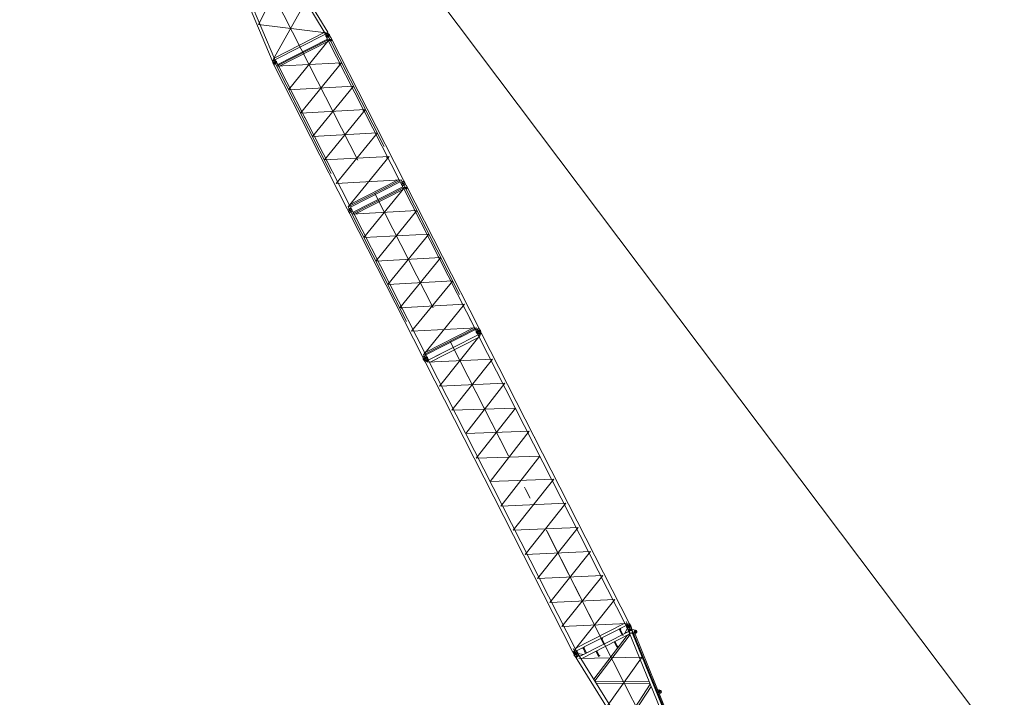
# Model space of a CAD drawing. Extents: x 34350 to 201729, y 12094 to 164960.
# Tile 68 of 70: x 149600 to 185200, y 83505 to 107999. Entities that reach past the tile are written whole.
import ezdxf

# ---------------------------------------------------------------- set-up
doc = ezdxf.new("R2010")
doc.units = 0
doc.header["$LTSCALE"] = 150
doc.header["$MEASUREMENT"] = 0
doc.linetypes.add('CENTER', pattern=[50.5, 30, -9, 2.5, -9])
doc.linetypes.add('HIDDEN', pattern=[12.6, 8.4, -4.2])
doc.layers.add('11', color=251, linetype='Continuous')
doc.layers.add('5', color=94, linetype='Continuous')

# ---------------------------------------------------------------- blocks, each defined once
blk = doc.blocks.new('*G78')
at = {"layer": '11', "color": 251, "linetype": 'Continuous', "lineweight": 9}
for p, q in [((166171, 96613), (164374, 95697)), ((166217, 96523), (164420, 95607)), ((166109, 96704), (166118, 96687)), ((166118, 96687), (166109, 96704)), ((166256, 96768), (166114, 96695)), ((166172, 96611), (166118, 96687)), ((166226, 96652), (166149, 96804)), ((166161, 96626), (166223, 96657)), ((166176, 96604), (166172, 96611)), ((166181, 96593), (166176, 96604)), ((166181, 96593), (166241, 96623)), ((166181, 96593), (171519, 86118)), ((166285, 96689), (166223, 96657)), ((166300, 96653), (166241, 96623)), ((166261, 96759), (166252, 96777)), ((166252, 96777), (166261, 96759)), ((166261, 96759), (166291, 96671)), ((166273, 96536), (166273, 96536)), ((166291, 96671), (166294, 96664)), ((166294, 96664), (166300, 96653)), ((166300, 96653), (171646, 86160)), ((164198, 95719), (164341, 95792)), ((164310, 95675), (164234, 95825)), ((164336, 95801), (164345, 95783)), ((164345, 95783), (164336, 95801)), ((164375, 95695), (164345, 95783)), ((164374, 95697), (164913, 95972)), ((164420, 95607), (164959, 95881)), ((164203, 95710), (164194, 95728)), ((164194, 95728), (164203, 95710)), ((164203, 95710), (164256, 95635)), ((164246, 95650), (164307, 95681)), ((169603, 85142), (164249, 95651)), ((164256, 95635), (164260, 95628)), ((164260, 95628), (164266, 95617)), ((164266, 95617), (164325, 95647)), ((164369, 95713), (164307, 95681)), ((164384, 95677), (164325, 95647)), ((164379, 95688), (164375, 95695)), ((164384, 95677), (164379, 95688)), ((169721, 85202), (164385, 95678)), ((171483, 86188), (169686, 85273)), ((171674, 85959), (171529, 86244)), ((171637, 86178), (171578, 86148)), ((171642, 86168), (171637, 86178)), ((171646, 86160), (171642, 86168)), ((171700, 86085), (171646, 86160)), ((171529, 86098), (169732, 85182)), ((171519, 86118), (171578, 86148)), ((171519, 86118), (171524, 86107)), ((171524, 86107), (171528, 86100)), ((171528, 86100), (171557, 86012)), ((171534, 86083), (171595, 86114)), ((171557, 86012), (171566, 85994)), ((171704, 86076), (171562, 86003)), ((171657, 86145), (171595, 86114)), ((171709, 86067), (171700, 86085)), ((169686, 85273), (170224, 85547)), ((169732, 85182), (170270, 85457)), ((169603, 85142), (169662, 85172)), ((169608, 85131), (169603, 85142)), ((169612, 85124), (169608, 85131)), ((169642, 85036), (169612, 85124)), ((169758, 84983), (169613, 85268)), ((169618, 85106), (169680, 85138)), ((169646, 85027), (169789, 85100)), ((169721, 85202), (169662, 85172)), ((169741, 85169), (169680, 85138)), ((169721, 85202), (169727, 85192)), ((169727, 85192), (169731, 85184)), ((169731, 85184), (169784, 85109)), ((169784, 85109), (169793, 85091)), ((169651, 85018), (169642, 85036))]:
    blk.add_line(p, q, dxfattribs=at)
at = {"layer": '11', "color": 251, "linetype": 'CENTER', "lineweight": 9}
for p, q in [((164780, 94753), (166253, 96598)), ((170675, 85552), (165227, 96244)), ((165227, 96244), (170675, 85552)), ((166696, 95729), (164338, 95622)), ((165223, 93884), (166696, 95729)), ((167139, 94861), (164780, 94753)), ((165725, 93046), (167139, 94861)), ((167522, 93962), (165223, 93884)), ((166108, 92147), (167522, 93962)), ((168024, 93123), (165725, 93046)), ((166610, 91309), (168024, 93123)), ((168407, 92224), (166108, 92147)), ((166993, 90409), (168407, 92224)), ((168909, 91386), (166610, 91309)), ((167437, 89541), (168909, 91386)), ((169351, 90517), (166993, 90409)), ((167879, 88672), (169351, 90517)), ((169794, 89648), (167437, 89541)), ((168321, 87803), (169794, 89648)), ((170237, 88780), (167879, 88672)), ((168764, 86935), (170237, 88780)), ((170680, 87911), (168321, 87803)), ((169207, 86066), (170680, 87911)), ((171122, 87042), (168764, 86935)), ((169649, 85197), (171122, 87042)), ((171565, 86173), (169207, 86066))]:
    blk.add_line(p, q, dxfattribs=at)
at = {"layer": '11', "color": 251, "linetype": 'Continuous', "lineweight": 9}
for centre in [(166185, 96732), (164270, 95756)]:
    blk.add_circle(centre, 40, dxfattribs=at)
for centre, radius, start, end in [((166181, 96741), 80, 117, -153), ((166181, 96741), 80, 27, 117), ((164265, 95765), 80, 117, -153), ((164265, 95765), 80, 27, 117), ((165880, 92596), 66.8, -160.0381, -153.0031), ((168155, 92867), 66, 19.9175, 27.0286), ((171638, 86031), 80, -153, -63), ((171638, 86031), 80, -63, 27), ((169722, 85055), 80, -63, 27), ((169722, 85055), 80, -153, -63)]:
    blk.add_arc(centre, radius, start, end, dxfattribs=at)
blk = doc.blocks.new('*G79')
at = {"layer": '11', "color": 251, "linetype": 'CENTER', "lineweight": 9}
for p, q in [((159262, 110039), (159141, 109978)), ((159235, 109944), (159151, 110108)), ((158232, 107820), (159261, 109882)), ((159182, 109899), (159179, 109904)), ((159299, 109965), (159304, 109956)), ((159779, 106936), (158418, 109609)), ((157693, 109239), (157574, 109179)), ((157608, 109259), (157666, 109146)), ((157700, 109086), (159974, 108707)), ((159974, 108707), (158768, 106557)), ((160681, 107530), (158232, 107820)), ((160694, 107508), (160766, 107368)), ((160778, 107445), (160695, 107402)), ((158737, 106498), (158742, 106489)), ((158775, 106424), (158868, 106472)), ((158779, 106532), (158850, 106392)), ((158836, 106536), (158831, 106546))]:
    blk.add_line(p, q, dxfattribs=at)
at = {"layer": '11', "color": 251, "linetype": 'Continuous', "lineweight": 9}
for p, q in [((159262, 110039), (159259, 110043)), ((159309, 109947), (159262, 110039)), ((159264, 110035), (159262, 110039)), ((157739, 109145), (159186, 109882)), ((159237, 109830), (157757, 109076)), ((159139, 109982), (159141, 109978)), ((159141, 109978), (159187, 109888)), ((159141, 109978), (159144, 109973)), ((159187, 109888), (159307, 109950)), ((159187, 109888), (159195, 109892)), ((159210, 109875), (159187, 109888)), ((159218, 109891), (159210, 109875)), ((159210, 109875), (160646, 107494)), ((159287, 109927), (159218, 109891)), ((159304, 109916), (159287, 109927)), ((159304, 109916), (159309, 109947)), ((160736, 107545), (159304, 109916)), ((157573, 109179), (157571, 109183)), ((157620, 109086), (157573, 109179)), ((157613, 109100), (157611, 109105)), ((157739, 109150), (157619, 109089)), ((157649, 109072), (157620, 109086)), ((157649, 109072), (157650, 109092)), ((158725, 106520), (157649, 109072)), ((157650, 109092), (157719, 109128)), ((157691, 109244), (157694, 109240)), ((157694, 109240), (157739, 109150)), ((157719, 109128), (157737, 109124)), ((157734, 109161), (157731, 109166)), ((157739, 109150), (157732, 109147)), ((157737, 109124), (157739, 109150)), ((157737, 109124), (158819, 106563)), ((158797, 106609), (160630, 107543)), ((160630, 107543), (160651, 107475)), ((160694, 107508), (160732, 107528)), ((160746, 107522), (160699, 107498)), ((160729, 107526), (160736, 107545)), ((160732, 107528), (160736, 107521)), ((160736, 107521), (160746, 107522)), ((160746, 107522), (160789, 107439)), ((160651, 107475), (158823, 106544)), ((160646, 107494), (160660, 107491)), ((160653, 107474), (160699, 107498)), ((160660, 107482), (160653, 107474)), ((160695, 107391), (160653, 107474)), ((160694, 107508), (160656, 107489)), ((160656, 107489), (160660, 107482)), ((160666, 107463), (160747, 107504)), ((160696, 107504), (160759, 107380)), ((158744, 106515), (158725, 106520)), ((158737, 106498), (158784, 106522)), ((158744, 106506), (158737, 106498)), ((158737, 106498), (158779, 106415)), ((158779, 106532), (158740, 106513)), ((158740, 106513), (158744, 106506)), ((158750, 106411), (158893, 106484)), ((158779, 106532), (158817, 106552)), ((158781, 106528), (158850, 106392)), ((158831, 106546), (158784, 106522)), ((158819, 106563), (158813, 106550)), ((158817, 106552), (158820, 106545)), ((158820, 106545), (158831, 106546)), ((158873, 106463), (158831, 106546))]:
    blk.add_line(p, q, dxfattribs=at)
at = {"layer": '11', "color": 251, "linetype": 'HIDDEN', "lineweight": 9}
for p, q in [((159287, 109927), (159218, 109891)), ((157650, 109092), (157719, 109128)), ((160660, 107491), (160729, 107526)), ((158813, 106550), (158744, 106515))]:
    blk.add_line(p, q, dxfattribs=at)
at = {"layer": '11', "color": 251, "linetype": 'Continuous', "lineweight": 9}
for centre, radius in [((159202, 110008), 25.5), ((157633, 109209), 25.5), ((160737, 107424), 27.5), ((158822, 106448), 27.5)]:
    blk.add_circle(centre, radius, dxfattribs=at)
for centre, radius, start, end in [((159199, 110013), 67.5, 117, -153), ((159199, 110013), 67.5, 27, 117), ((159204, 110004), 67.5, -63, 27), ((159204, 110004), 67.5, -153, -63), ((157631, 109214), 67.5, 117, -153), ((157631, 109214), 67.5, 27, 117), ((160742, 107415), 52.5, -153, 27), ((158826, 106439), 52.5, -153, 27)]:
    blk.add_arc(centre, radius, start, end, dxfattribs=at)
blk = doc.blocks.new('*G80')
at = {"layer": '11', "color": 251, "linetype": 'Continuous', "lineweight": 9}
for p, q in [((169846, 84984), (171623, 85889)), ((171282, 85950), (171331, 85975)), ((171284, 85947), (171282, 85950)), ((171333, 85972), (171284, 85947)), ((171288, 85949), (171315, 85962)), ((171381, 85766), (171288, 85949)), ((171315, 85962), (171408, 85780)), ((171331, 85975), (171333, 85972)), ((171576, 86000), (171482, 85818)), ((171482, 85818), (171615, 85885)), ((171571, 86014), (171568, 86019)), ((171608, 85921), (171571, 86014)), ((171618, 85897), (171576, 86000)), ((171608, 85921), (171733, 85972)), ((171614, 85910), (171621, 85917)), ((175421, 76544), (171614, 85910)), ((171615, 85885), (171618, 85897)), ((171621, 85917), (171726, 85959)), ((171696, 86065), (171693, 86070)), ((171733, 85972), (171696, 86065)), ((171726, 85959), (171737, 85960)), ((171737, 85960), (171733, 85972)), ((171736, 85960), (171810, 85779)), ((171751, 85950), (171742, 85945)), ((171871, 85930), (171751, 85950)), ((171762, 85815), (171832, 85843)), ((173208, 82258), (171762, 85815)), ((171819, 85784), (171892, 85829)), ((171832, 85843), (173277, 82286)), ((171661, 85795), (169900, 84898)), ((171559, 85743), (170358, 84160)), ((170398, 84096), (171670, 85773)), ((170621, 85613), (170670, 85638)), ((170623, 85610), (170621, 85613)), ((170672, 85635), (170623, 85610)), ((170628, 85612), (170654, 85626)), ((170721, 85430), (170628, 85612)), ((170654, 85626), (170747, 85443)), ((170670, 85638), (170672, 85635)), ((171097, 85508), (171190, 85325)), ((171217, 85339), (171124, 85521)), ((171661, 85795), (171559, 85743)), ((171810, 85779), (171819, 85784)), ((176162, 75073), (171810, 85779)), ((169775, 85099), (169772, 85104)), ((169828, 85014), (169775, 85099)), ((169842, 84991), (169783, 85087)), ((169783, 85087), (169986, 85055)), ((169962, 85278), (170011, 85303)), ((169964, 85274), (169962, 85278)), ((170013, 85299), (169964, 85274)), ((169969, 85276), (169995, 85290)), ((170062, 85094), (169969, 85276)), ((169995, 85290), (170088, 85108)), ((170011, 85303), (170013, 85299)), ((170437, 85171), (170530, 84989)), ((170557, 85003), (170464, 85185)), ((171235, 85348), (171186, 85323)), ((171186, 85323), (171187, 85319)), ((171187, 85319), (171236, 85344)), ((171190, 85325), (171217, 85339)), ((171236, 85344), (171235, 85348)), ((169660, 85028), (169658, 85032)), ((169713, 84943), (169660, 85028)), ((169707, 84953), (169704, 84958)), ((169713, 84943), (169828, 85014)), ((169721, 84933), (169713, 84943)), ((169721, 84933), (169762, 84867)), ((169762, 84867), (175775, 75199)), ((169821, 85024), (169819, 85029)), ((169833, 85003), (169828, 85014)), ((175174, 76418), (169833, 85003)), ((169853, 84988), (169842, 84991)), ((169986, 85055), (169853, 84988)), ((170575, 85012), (170526, 84987)), ((170526, 84987), (170527, 84983)), ((170527, 84983), (170576, 85008)), ((170530, 84989), (170557, 85003)), ((170576, 85008), (170575, 85012)), ((170132, 84523), (170135, 84518)), ((170404, 84085), (172363, 84066)), ((172392, 83996), (170448, 84015)), ((172398, 83979), (171411, 82467)), ((171452, 82401), (172431, 83901)), ((172721, 83764), (172642, 83732)), ((172687, 83621), (172766, 83653)), ((171464, 82382), (173113, 82221)), ((173143, 82148), (171511, 82307)), ((173277, 82286), (173208, 82258)), ((173154, 82120), (172462, 80778)), ((172505, 80708), (173189, 82035)), ((173418, 81759), (173423, 81761)), ((173519, 81511), (173418, 81759)), ((173418, 81731), (173427, 81736)), ((173492, 81465), (173418, 81731)), ((173423, 81761), (173524, 81514)), ((173424, 81761), (173524, 81514)), ((173427, 81736), (173531, 81481)), ((173559, 81499), (173742, 81573)), ((173559, 81499), (173742, 81573)), ((173744, 81567), (173562, 81493)), ((173641, 81525), (173744, 81567)), ((173744, 81567), (173671, 81449)), ((173744, 81574), (173844, 81577)), ((173744, 81574), (173844, 81577)), ((173844, 81571), (173744, 81567)), ((173844, 81577), (173844, 81571)), ((173531, 81481), (173492, 81465)), ((173496, 81457), (173523, 81390)), ((173500, 81458), (173527, 81392)), ((173633, 81521), (173501, 81468)), ((173634, 81517), (173502, 81464)), ((173533, 81389), (173664, 81443)), ((173534, 81386), (173666, 81438)), ((173667, 81448), (173640, 81515)), ((173671, 81450), (173641, 81525)), ((173670, 81450), (173644, 81517)), ((173861, 80381), (172525, 80675)), ((172577, 80592), (173893, 80302)), ((173912, 80256), (173508, 79095)), ((173556, 79018), (173952, 80158)), ((174269, 79376), (173559, 79014)), ((173586, 78971), (174289, 79329)), ((174433, 79328), (174442, 79332)), ((174442, 79332), (174720, 78954)), ((173590, 78963), (174605, 78551)), ((174641, 78461), (173653, 78862)), ((174657, 78803), (174648, 78799)), ((174723, 78893), (174657, 78803)), ((174674, 78382), (174546, 77427)), ((174604, 77334), (174727, 78251)), ((175059, 77433), (175055, 76609)), ((175126, 76779), (175128, 77263)), ((175124, 76497), (175126, 76794)), ((175388, 76624), (175128, 76491)), ((175143, 76402), (175451, 76559)), ((175451, 76559), (176039, 75112)), ((175640, 76516), (175536, 76612)), ((175536, 76612), (175640, 76516)), ((175922, 75150), (175143, 76402)), ((175613, 76403), (176547, 75540)), ((175640, 76516), (176122, 76070)), ((176122, 76070), (176682, 75553)), ((176553, 75534), (176074, 75290)), ((176548, 75531), (176454, 75484)), ((176549, 75538), (176548, 75531)), ((176599, 75491), (176553, 75534)), ((176619, 75453), (176599, 75491)), ((176805, 75088), (176599, 75491)), ((176805, 75088), (176602, 75486)), ((176895, 75134), (176682, 75553)), ((176684, 75548), (176895, 75134)), ((175776, 75186), (175775, 75199)), ((175775, 75199), (175922, 75151)), ((175775, 75186), (175790, 75193)), ((176036, 74801), (175775, 75186)), ((175922, 75151), (175790, 75194)), ((175790, 75194), (175922, 75151)), ((176039, 75112), (175922, 75150)), ((176145, 75326), (176074, 75290)), ((176145, 75326), (176074, 75290)), ((176112, 75195), (176185, 75232)), ((176190, 75068), (176341, 75119)), ((176327, 75121), (176409, 74960)), ((176356, 75434), (176338, 75424)), ((176613, 75468), (176365, 75342)), ((176370, 75327), (176619, 75453)), ((176371, 75325), (176750, 75202)), ((176625, 75464), (176613, 75468)), ((176757, 75205), (176625, 75464)), ((176907, 75131), (176800, 75077)), ((176895, 75134), (176805, 75088)), ((176850, 75111), (176904, 75138)), ((176904, 75138), (176907, 75131)), ((175931, 75018), (175997, 74921)), ((176230, 74914), (175992, 74793)), ((176001, 75085), (175993, 75088)), ((176053, 74998), (176013, 75075)), ((176033, 74925), (176054, 74982)), ((176039, 75113), (176162, 75073)), ((176166, 75071), (176150, 75077)), ((176158, 75084), (176166, 75070)), ((176167, 75070), (176223, 74893)), ((176181, 75063), (176168, 75068)), ((176168, 75068), (176171, 75058)), ((176171, 75058), (176190, 75068)), ((176171, 75058), (176181, 75063)), ((176223, 74893), (176171, 75058)), ((176419, 74932), (176211, 74801)), ((176288, 74999), (176448, 75081)), ((176448, 75017), (176425, 74941)), ((176797, 75084), (176850, 75111)), ((176800, 75077), (176797, 75084))]:
    blk.add_line(p, q, dxfattribs=at)
at = {"layer": '11', "color": 251, "linetype": 'HIDDEN', "lineweight": 9}
for p, q in [((171313, 85962), (171290, 85950)), ((171744, 85900), (171748, 85891)), ((170653, 85625), (170629, 85613)), ((169994, 85289), (169970, 85277)), ((171215, 85338), (171192, 85326)), ((170555, 85002), (170532, 84990)), ((176012, 75258), (176017, 75261)), ((176074, 75290), (176065, 75285)), ((176145, 75326), (176158, 75333)), ((176370, 75327), (176185, 75232)), ((176365, 75342), (176354, 75336)), ((176354, 75336), (176357, 75330)), ((176357, 75330), (176371, 75325)), ((176891, 75132), (176809, 75090))]:
    blk.add_line(p, q, dxfattribs=at)
at = {"layer": '11', "color": 251, "linetype": 'CENTER', "lineweight": 9}
for p, q in [((171298, 85963), (171418, 85728)), ((171571, 86015), (171695, 86065)), ((171584, 86093), (171631, 86112)), ((171606, 86106), (171602, 86117)), ((171633, 86040), (171606, 86106)), ((171628, 85921), (171629, 85921)), ((171675, 85936), (171633, 86040)), ((171905, 85901), (171819, 85850)), ((171837, 85919), (171862, 85876)), ((171868, 85879), (171856, 85873)), ((171859, 85881), (171865, 85870)), ((171862, 85876), (171888, 85833)), ((170637, 85626), (170757, 85391)), ((176178, 74753), (170675, 85552)), ((169660, 85107), (169703, 85134)), ((169661, 85029), (169774, 85099)), ((169680, 85124), (169673, 85134)), ((169717, 85064), (169680, 85124)), ((169776, 84969), (169717, 85064)), ((169721, 84975), (169796, 85021)), ((169813, 84910), (172073, 84957)), ((172082, 84935), (170863, 83222)), ((172073, 84957), (172082, 84935)), ((172649, 83671), (172811, 83736)), ((172770, 83644), (172713, 83784)), ((170876, 83202), (172826, 83104)), ((172835, 83082), (171919, 81523)), ((171932, 81503), (173579, 81251)), ((173588, 81229), (172976, 79825)), ((173658, 81484), (173509, 81423)), ((173600, 81412), (173566, 81495)), ((173445, 80103), (173037, 79849)), ((173114, 80180), (173368, 79772)), ((173241, 79976), (173117, 80175)), ((173241, 79976), (172888, 80033)), ((172888, 80033), (173136, 79634)), ((173037, 79849), (172963, 79803)), ((172976, 79825), (172989, 79805)), ((172989, 79805), (174333, 79398)), ((173136, 79634), (173241, 79976)), ((174328, 79398), (174675, 78921)), ((174342, 79376), (174032, 78126)), ((174654, 78966), (174675, 78921)), ((174682, 78924), (174667, 78916)), ((174045, 78106), (175086, 77545)), ((175462, 76618), (174573, 77257)), ((175095, 76417), (175467, 76607)), ((175471, 76596), (175462, 76618)), ((176641, 75522), (175962, 75176)), ((176034, 75212), (176606, 75504)), ((176682, 75553), (176599, 75491)), ((176079, 74837), (175805, 75277)), ((176178, 74753), (175889, 75320)), ((176012, 75201), (175912, 75151)), ((175937, 75226), (175987, 75126)), ((175937, 75226), (175987, 75126)), ((175962, 75176), (175939, 75221)), ((175962, 75176), (175939, 75221)), ((176168, 74882), (175972, 75363)), ((176010, 75082), (176178, 74753)), ((176016, 74805), (176230, 74914))]:
    blk.add_line(p, q, dxfattribs=at)
at = {"layer": '11', "color": 251, "linetype": 'Continuous', "lineweight": 9}
for points in [[(171568, 86019), (171565, 86029), (171564, 86039), (171564, 86050), (171565, 86061), (171569, 86071), (171574, 86080), (171580, 86089), (171588, 86096), (171596, 86102), (171606, 86107)], [(171693, 86070), (171689, 86079), (171683, 86088), (171675, 86095), (171667, 86101), (171657, 86106), (171647, 86110), (171637, 86111), (171626, 86112), (171616, 86110), (171606, 86107)], [(169658, 85032), (169653, 85042), (169650, 85052), (169648, 85062), (169648, 85073), (169649, 85083), (169652, 85093), (169657, 85103), (169663, 85111), (169671, 85119), (169679, 85125)], [(169772, 85104), (169766, 85112), (169759, 85120), (169750, 85126), (169740, 85131), (169730, 85134), (169720, 85135), (169709, 85135), (169699, 85134), (169689, 85130), (169679, 85125)], [(173742, 81573), (173742, 81573), (173742, 81573), (173742, 81573), (173743, 81573), (173743, 81573), (173743, 81573), (173743, 81573), (173743, 81574), (173743, 81574), (173744, 81574)], [(173742, 81573), (173742, 81573), (173742, 81573), (173742, 81573), (173743, 81573), (173743, 81573), (173743, 81573), (173743, 81573), (173743, 81574), (173743, 81574), (173744, 81574)], [(173501, 81468), (173500, 81468), (173498, 81467), (173497, 81466), (173497, 81465), (173496, 81464), (173496, 81462), (173495, 81461), (173496, 81459), (173496, 81458), (173496, 81457)], [(173502, 81464), (173502, 81464), (173501, 81464), (173501, 81463), (173500, 81462), (173500, 81462), (173500, 81461), (173500, 81460), (173500, 81460), (173500, 81459), (173500, 81458)], [(173523, 81390), (173523, 81389), (173524, 81388), (173525, 81387), (173526, 81386), (173528, 81385), (173529, 81385), (173530, 81385), (173532, 81385), (173533, 81385), (173534, 81386)], [(173527, 81392), (173527, 81391), (173528, 81390), (173528, 81390), (173529, 81390), (173529, 81389), (173530, 81389), (173531, 81389), (173531, 81389), (173532, 81389), (173533, 81389)], [(173644, 81517), (173643, 81518), (173643, 81519), (173642, 81520), (173641, 81521), (173639, 81522), (173638, 81522), (173636, 81522), (173635, 81522), (173634, 81522), (173633, 81521)], [(173640, 81515), (173640, 81516), (173639, 81516), (173639, 81517), (173638, 81517), (173637, 81518), (173637, 81518), (173636, 81518), (173635, 81518), (173635, 81518), (173634, 81517)], [(173664, 81443), (173665, 81443), (173666, 81443), (173666, 81444), (173666, 81444), (173667, 81445), (173667, 81446), (173667, 81446), (173667, 81447), (173667, 81448), (173667, 81448)], [(173666, 81438), (173667, 81439), (173668, 81440), (173669, 81441), (173670, 81442), (173671, 81443), (173671, 81445), (173671, 81446), (173671, 81447), (173671, 81449), (173670, 81450)], [(176425, 74941), (176425, 74939), (176424, 74938), (176424, 74937), (176423, 74936), (176422, 74934), (176421, 74933), (176420, 74932), (176419, 74931), (176418, 74931), (176416, 74930)]]:
    blk.add_lwpolyline(points, dxfattribs=at)
for centre, radius in [((171633, 86040), 40), ((171633, 86040), 25), ((171862, 85876), 45), ((171862, 85876), 25.5), ((169717, 85064), 40), ((169717, 85064), 25), ((169717, 85064), 25.5), ((172743, 83709), 25.5), ((174675, 78921), 45), ((174675, 78921), 25.5), ((176123, 74860), 68.5), ((176123, 74860), 60), ((176368, 75040), 45), ((176368, 75040), 40)]:
    blk.add_circle(centre, radius, dxfattribs=at)
at = {"layer": '11', "color": 251, "linetype": 'HIDDEN', "lineweight": 9}
blk.add_circle((171701, 85872), 50.8, dxfattribs=at)
at = {"layer": '11', "color": 251, "linetype": 'CENTER', "lineweight": 9}
blk.add_circle((173241, 79976), 235, dxfattribs=at)
at = {"layer": '11', "color": 251, "linetype": 'Continuous', "lineweight": 9}
for centre, radius, start, end in [((171635, 86035), 67.5, 14.5479, 22.1211), ((171862, 85876), 55, -57.4563, 80.6516), ((169720, 85059), 67.5, 24.3124, 31.8833), ((172743, 83709), 60, -67.9133, 112.212), ((173549, 81524), 33, -157.8799, -67.8636), ((173549, 81524), 27, -157.8744, -67.8733), ((173549, 81524), 27, -157.8744, -67.8733), ((174675, 78921), 55, -30.228, 36.2996), ((176368, 75040), 83.6, -16.5532, 108.8749), ((175948, 75029), 20, 115.2592, -145.9184), ((175914, 75102), 60, -64.7401, -24.3835), ((175987, 75069), 20, 72.7222, 155.6177), ((176014, 74932), 20, -145.9562, -20.3026), ((175996, 75066), 20, 27, 72.6628), ((176123, 74860), 105, -145.9639, 18.4803), ((176035, 74989), 20, -20.3058, 27.0011)]:
    blk.add_arc(centre, radius, start, end, dxfattribs=at)
at = {"layer": '5', "color": 94, "linetype": 'Continuous', "lineweight": 9}
for p, q in [((176177, 75061), (176179, 75062)), ((176177, 75061), (176179, 75062)), ((176177, 75061), (176179, 75062)), ((176177, 75061), (176179, 75062)), ((176177, 75061), (176179, 75062)), ((176178, 75062), (176180, 75063)), ((176178, 75061), (176179, 75062)), ((176178, 75061), (176179, 75062)), ((176178, 75062), (176179, 75062)), ((176178, 75062), (176179, 75062)), ((176178, 75062), (176179, 75062)), ((176178, 75062), (176179, 75062)), ((176178, 75062), (176180, 75062)), ((176178, 75062), (176180, 75062)), ((176178, 75062), (176180, 75062)), ((176178, 75062), (176180, 75062)), ((176178, 75062), (176180, 75062)), ((176178, 75062), (176180, 75062)), ((176179, 75062), (176180, 75063)), ((176179, 75062), (176180, 75063)), ((176179, 75062), (176180, 75063)), ((176179, 75062), (176180, 75063)), ((176179, 75062), (176180, 75063)), ((176179, 75062), (176180, 75063)), ((176179, 75062), (176180, 75063)), ((176179, 75062), (176180, 75063)), ((176179, 75062), (176180, 75063)), ((176179, 75062), (176180, 75063)), ((176179, 75062), (176180, 75063)), ((176179, 75062), (176180, 75063)), ((176179, 75062), (176180, 75063)), ((176179, 75062), (176180, 75063)), ((176180, 75062), (176180, 75063)), ((176180, 75062), (176180, 75063)), ((176180, 75062), (176180, 75063)), ((176180, 75063), (176180, 75063)), ((176180, 75063), (176180, 75063)), ((176180, 75063), (176180, 75063)), ((176180, 75063), (176180, 75063)), ((176180, 75063), (176180, 75063)), ((176180, 75063), (176181, 75063)), ((176180, 75063), (176181, 75063)), ((176180, 75063), (176181, 75063)), ((176180, 75063), (176181, 75063)), ((176180, 75063), (176181, 75063)), ((176180, 75063), (176181, 75063)), ((176181, 75063), (176181, 75063)), ((176181, 75063), (176181, 75063))]:
    blk.add_line(p, q, dxfattribs=at)
blk = doc.blocks.new('*G89')
at = {"layer": '11', "color": 251, "linetype": 'CENTER', "lineweight": 9}
for p, q in [((163494, 102013), (163411, 102177)), ((163529, 101944), (161614, 100968)), ((163529, 101944), (162045, 100122)), ((163401, 102047), (163521, 102108)), ((163401, 102047), (163521, 102108)), ((163428, 102142), (163512, 101978)), ((163441, 101968), (163439, 101974)), ((163461, 102078), (166185, 96732)), ((163526, 101940), (163533, 101948)), ((163529, 101944), (163526, 101940)), ((163529, 101944), (163594, 101883)), ((163559, 102035), (163564, 102025)), ((163594, 101918), (163563, 101885)), ((162503, 101590), (165227, 96244)), ((162503, 101590), (165227, 96244)), ((161485, 101071), (161606, 101132)), ((161606, 101132), (161485, 101071)), ((161579, 101037), (161495, 101201)), ((161523, 100998), (161528, 100988)), ((161546, 101102), (164270, 95756)), ((161614, 100968), (163961, 101098)), ((161614, 100968), (163961, 101098)), ((161646, 101054), (161643, 101059)), ((163961, 101098), (162476, 99275)), ((164392, 100251), (162045, 100122)), ((162908, 98429), (164392, 100251)), ((164823, 99405), (162476, 99275)), ((164823, 99405), (163339, 97582)), ((164823, 99405), (163339, 97582)), ((162908, 98429), (165255, 98558)), ((163770, 96736), (165255, 98558)), ((163339, 97582), (165686, 97712)), ((165686, 97712), (164201, 95889)), ((166117, 96865), (163770, 96736)), ((166117, 96865), (164201, 95889)), ((166208, 96836), (166203, 96846)), ((166085, 96780), (166088, 96775)), ((166125, 96701), (166245, 96762)), ((166126, 96702), (166244, 96762)), ((166153, 96795), (166147, 96806)), ((164169, 95804), (164172, 95799)), ((164209, 95725), (164330, 95786)), ((164210, 95725), (164329, 95786)), ((164302, 95691), (164219, 95855)), ((164237, 95819), (164232, 95830)), ((164270, 95756), (164237, 95819)), ((164292, 95860), (164287, 95870)), ((164320, 95656), (164270, 95756))]:
    blk.add_line(p, q, dxfattribs=at)
at = {"layer": '11', "color": 251, "linetype": 'Continuous', "lineweight": 9}
for p, q in [((161653, 101038), (163450, 101954)), ((163490, 101874), (161693, 100959)), ((163401, 102047), (163399, 102052)), ((163401, 102047), (163403, 102043)), ((163447, 101958), (163401, 102047)), ((163451, 101952), (163447, 101958)), ((163450, 101954), (163490, 101874)), ((166077, 96797), (163451, 101952)), ((163521, 102108), (163519, 102113)), ((163521, 102108), (163524, 102104)), ((163567, 102019), (163521, 102108)), ((163529, 101909), (163526, 101906)), ((163526, 101906), (163567, 101882)), ((163567, 101950), (163564, 101948)), ((163569, 102012), (163567, 102019)), ((163597, 101921), (163567, 101950)), ((163569, 102012), (166196, 96858)), ((163583, 101935), (163576, 101928)), ((163576, 101928), (163603, 101902)), ((163591, 101886), (163598, 101893)), ((161606, 101132), (161603, 101137)), ((161606, 101132), (161608, 101128)), ((161651, 101043), (161606, 101132)), ((163901, 101067), (163866, 101137)), ((161485, 101071), (161483, 101076)), ((161485, 101071), (161488, 101067)), ((161531, 100982), (161485, 101071)), ((161535, 100976), (161531, 100982)), ((164161, 95821), (161535, 100976)), ((161654, 101036), (161651, 101043)), ((161693, 100959), (161653, 101038)), ((161654, 101036), (164280, 95882)), ((161822, 101024), (161693, 100959)), ((161693, 100959), (161708, 100929)), ((161766, 100815), (161761, 100825)), ((163901, 101067), (163937, 100998)), ((162536, 99305), (162500, 99375)), ((164764, 99375), (164729, 99444)), ((164764, 99375), (164799, 99305)), ((162536, 99305), (162571, 99236)), ((162629, 99122), (162624, 99132)), ((163398, 97612), (163363, 97682)), ((163398, 97612), (163434, 97543)), ((165627, 97682), (165591, 97751)), ((165627, 97682), (165662, 97612)), ((163492, 97429), (163486, 97440)), ((166038, 96875), (164241, 95959)), ((165901, 97142), (165879, 97187)), ((165962, 96836), (166015, 96863)), ((166026, 96897), (166004, 96942)), ((166078, 96796), (166038, 96875)), ((166196, 96858), (166200, 96852)), ((166200, 96852), (166245, 96762)), ((164281, 95880), (166078, 96796)), ((165464, 96483), (165580, 96542)), ((166077, 96797), (166079, 96791)), ((166079, 96791), (166125, 96701)), ((166125, 96701), (166123, 96706)), ((166125, 96701), (166127, 96697)), ((166245, 96762), (166243, 96767)), ((166245, 96762), (166248, 96758)), ((164895, 96193), (164779, 96134)), ((164161, 95821), (164164, 95814)), ((164164, 95814), (164209, 95725)), ((164241, 95959), (164225, 95989)), ((164369, 96025), (164241, 95959)), ((164241, 95959), (164281, 95880)), ((164280, 95882), (164284, 95876)), ((164284, 95876), (164330, 95786)), ((164330, 95786), (164327, 95791)), ((164330, 95786), (164332, 95782)), ((164209, 95725), (164207, 95729)), ((164209, 95725), (164212, 95721))]:
    blk.add_line(p, q, dxfattribs=at)
blk.add_lwpolyline([(163564, 101948), (163564, 101942), (163563, 101936), (163561, 101931), (163559, 101926), (163555, 101921), (163551, 101917), (163546, 101913), (163540, 101911), (163535, 101910), (163529, 101909)], dxfattribs=at)
for centre, radius in [((163461, 102078), 25), ((163577, 101900), 10), ((161546, 101102), 25), ((166185, 96732), 25), ((164270, 95756), 25)]:
    blk.add_circle(centre, radius, dxfattribs=at)
for centre, radius, start, end in [((163459, 102082), 67.5, 117, -153), ((163459, 102082), 67.5, 27, 117), ((163577, 101900), 20, -120.199, -43.0878), ((163584, 101907), 20, -43.0575, 46.9254), ((161543, 101106), 67.5, 117, -153), ((161543, 101106), 67.5, 27, 117), ((166187, 96727), 67.5, -153, -63), ((166187, 96727), 67.5, -153, -145.4352), ((166187, 96727), 67.5, -63, 27), ((166187, 96727), 67.5, 19.4369, 27.0021), ((164272, 95751), 67.5, -63, 27), ((164272, 95751), 67.5, 19.4366, 27.0021), ((164272, 95751), 67.5, -153, -63), ((164272, 95751), 67.5, -153, -145.4355)]:
    blk.add_arc(centre, radius, start, end, dxfattribs=at)
blk = doc.blocks.new('*G90')
at = {"layer": '11', "color": 251, "linetype": 'CENTER', "lineweight": 9}
for p, q in [((160770, 107359), (160687, 107523)), ((160805, 107290), (158890, 106314)), ((160805, 107290), (159321, 105468)), ((160677, 107393), (160797, 107454)), ((160677, 107393), (160797, 107454)), ((160704, 107488), (160788, 107324)), ((160717, 107315), (160715, 107320)), ((160737, 107424), (163461, 102078)), ((160802, 107287), (160809, 107294)), ((160805, 107290), (160802, 107287)), ((160805, 107290), (160870, 107229)), ((160835, 107381), (160840, 107371)), ((160870, 107264), (160839, 107231)), ((159779, 106936), (162503, 101590)), ((159779, 106936), (162503, 101590)), ((158762, 106417), (158882, 106478)), ((158882, 106478), (158762, 106417)), ((158855, 106383), (158771, 106547)), ((158822, 106448), (161546, 101102)), ((158799, 106344), (158804, 106334)), ((158890, 106314), (161237, 106444)), ((158890, 106314), (161237, 106444)), ((158922, 106400), (158919, 106405)), ((161237, 106444), (159752, 104621)), ((161237, 106444), (159752, 104621)), ((161668, 105597), (159321, 105468)), ((160184, 103775), (161668, 105597)), ((162099, 104751), (159752, 104621)), ((162099, 104751), (160615, 102928)), ((162099, 104751), (160615, 102928)), ((160184, 103775), (162531, 103904)), ((161046, 102082), (162531, 103904)), ((160615, 102928), (162962, 103058)), ((162962, 103058), (161478, 101235)), ((163393, 102211), (161046, 102082)), ((163393, 102211), (161478, 101235)), ((163484, 102182), (163479, 102192)), ((163361, 102126), (163364, 102121)), ((163401, 102047), (163521, 102108)), ((163402, 102048), (163521, 102108)), ((163429, 102141), (163424, 102152)), ((161445, 101150), (161448, 101145)), ((161485, 101071), (161606, 101132)), ((161486, 101072), (161605, 101132)), ((161579, 101037), (161495, 101201)), ((161513, 101165), (161508, 101176)), ((161546, 101102), (161513, 101165)), ((161568, 101206), (161563, 101216)), ((161596, 101002), (161546, 101102))]:
    blk.add_line(p, q, dxfattribs=at)
at = {"layer": '11', "color": 251, "linetype": 'Continuous', "lineweight": 9}
for p, q in [((158929, 106384), (160726, 107300)), ((160766, 107220), (158969, 106305)), ((160677, 107393), (160675, 107398)), ((160677, 107393), (160679, 107389)), ((160723, 107304), (160677, 107393)), ((160727, 107298), (160723, 107304)), ((160726, 107300), (160766, 107220)), ((163353, 102143), (160727, 107298)), ((160797, 107454), (160795, 107459)), ((160797, 107454), (160800, 107450)), ((160843, 107365), (160797, 107454)), ((160805, 107255), (160802, 107252)), ((160802, 107252), (160843, 107228)), ((160843, 107296), (160840, 107294)), ((160845, 107358), (160843, 107365)), ((160873, 107267), (160843, 107296)), ((160845, 107358), (163472, 102204)), ((160859, 107281), (160852, 107274)), ((160852, 107274), (160879, 107248)), ((160868, 107232), (160874, 107239)), ((158882, 106478), (158880, 106483)), ((158882, 106478), (158884, 106474)), ((158927, 106389), (158882, 106478)), ((161177, 106414), (161142, 106483)), ((158762, 106417), (158759, 106422)), ((158762, 106417), (158764, 106413)), ((158807, 106328), (158762, 106417)), ((158811, 106322), (158807, 106328)), ((161438, 101167), (158811, 106322)), ((158930, 106382), (158927, 106389)), ((158969, 106305), (158929, 106384)), ((158930, 106382), (161556, 101228)), ((159098, 106370), (158969, 106305)), ((158969, 106305), (158984, 106275)), ((159043, 106161), (159037, 106171)), ((161139, 106394), (161177, 106414)), ((161139, 106394), (161177, 106414)), ((161177, 106414), (161213, 106344)), ((159812, 104651), (159776, 104721)), ((162001, 104701), (162040, 104721)), ((162001, 104701), (162040, 104721)), ((162040, 104721), (162005, 104790)), ((162040, 104721), (162075, 104651)), ((159812, 104651), (159847, 104582)), ((159905, 104468), (159900, 104479)), ((160674, 102958), (160639, 103028)), ((160674, 102958), (160710, 102889)), ((162864, 103008), (162903, 103028)), ((162864, 103008), (162903, 103028)), ((162903, 103028), (162867, 103097)), ((162903, 103028), (162938, 102958)), ((160768, 102775), (160762, 102786)), ((163178, 102488), (163155, 102533)), ((163314, 102221), (161517, 101305)), ((163238, 102182), (163291, 102210)), ((163302, 102243), (163280, 102288)), ((163354, 102142), (163314, 102221)), ((163472, 102204), (163476, 102198)), ((163476, 102198), (163521, 102108)), ((161557, 101226), (163354, 102142)), ((162740, 101829), (162856, 101888)), ((163353, 102143), (163356, 102137)), ((163356, 102137), (163401, 102047)), ((163401, 102047), (163399, 102052)), ((163401, 102047), (163403, 102043)), ((163521, 102108), (163519, 102113)), ((163521, 102108), (163524, 102104)), ((162171, 101539), (162055, 101480)), ((161438, 101167), (161440, 101161)), ((161440, 101161), (161485, 101071)), ((161517, 101305), (161501, 101335)), ((161645, 101371), (161517, 101305)), ((161517, 101305), (161557, 101226)), ((161556, 101228), (161560, 101222)), ((161560, 101222), (161606, 101132)), ((161606, 101132), (161603, 101137)), ((161606, 101132), (161608, 101128)), ((161485, 101071), (161483, 101076)), ((161485, 101071), (161488, 101067))]:
    blk.add_line(p, q, dxfattribs=at)
blk.add_lwpolyline([(160840, 107294), (160840, 107288), (160839, 107283), (160837, 107277), (160835, 107272), (160831, 107267), (160827, 107263), (160822, 107259), (160817, 107257), (160811, 107256), (160805, 107255)], dxfattribs=at)
for centre, radius in [((160737, 107424), 25), ((160853, 107246), 10), ((158822, 106448), 25), ((163461, 102078), 25), ((161546, 101102), 25)]:
    blk.add_circle(centre, radius, dxfattribs=at)
for centre, radius, start, end in [((160735, 107428), 67.5, 117, -153), ((160735, 107428), 67.5, 27, 117), ((160853, 107246), 20, -120.199, -43.0878), ((160860, 107253), 20, -43.0575, 46.9254), ((158819, 106452), 67.5, 117, -153), ((158819, 106452), 67.5, 27, 117), ((163464, 102073), 67.5, -153, -63), ((163464, 102073), 67.5, -153, -145.4352), ((163464, 102073), 67.5, -63, 27), ((163464, 102073), 67.5, 19.4369, 27.0021), ((161548, 101097), 67.5, -63, 27), ((161548, 101097), 67.5, 19.4366, 27.0021), ((161548, 101097), 67.5, -153, -63), ((161548, 101097), 67.5, -153, -145.4355)]:
    blk.add_arc(centre, radius, start, end, dxfattribs=at)

msp = doc.modelspace()

# ---------------------------------------------------------------- linework, layer by layer
at = {"layer": '11', "color": 251, "linetype": 'Continuous', "lineweight": 9}
msp.add_line((185200, 81599), (149600, 128842), dxfattribs=at)

# ---------------------------------------------------------------- block references
at = {"color": 7, "linetype": 'Continuous', "lineweight": 9}
for name in ['*G79', '*G90', '*G89', '*G78', '*G80']:
    msp.add_blockref(name, (0, 0), dxfattribs=at)

doc.saveas('drawing.dxf')
